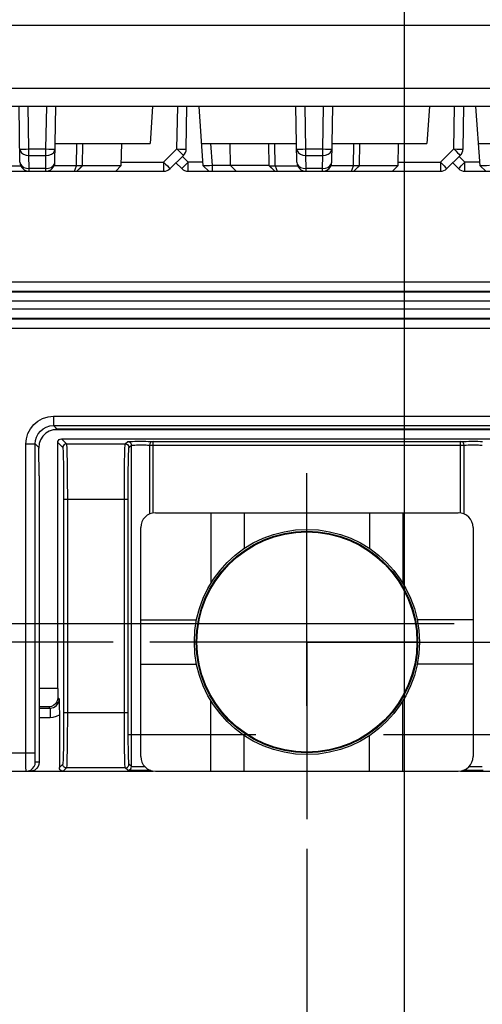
# Model space of a CAD drawing. Extents: x 0 to 420, y 0 to 297.
# Tile 67 of 86: x 286 to 295, y 153 to 171. Entities that reach past the tile are written whole.
import ezdxf

# ---------------------------------------------------------------- set-up
doc = ezdxf.new("R2010")
doc.units = 0
doc.header["$LTSCALE"] = 23.1
doc.linetypes.add('CENTER', pattern=[0.6, 0.375, -0.075, 0.075, -0.075])
doc.linetypes.add('HIDDEN', pattern=[0.2, 0.1, -0.1])
doc.layers.get('0').update_dxf_attribs({"linetype": 'CONTINUOUS'})
for name, color, linetype in [('ALL_AXIS', 7, 'CONTINUOUS'), ('ALL_CURVE', 7, 'CONTINUOUS'), ('ALL_DIM', 7, 'CONTINUOUS'), ('ALL_FEATURES', 7, 'CONTINUOUS')]:
    doc.layers.add(name, color=color, linetype=linetype)
doc.dimstyles.get("Standard").update_dxf_attribs({"dimtxt": 2.5, "dimasz": 2.5, "dimexe": 1.25, "dimexo": 0.625, "dimtad": 1, "dimcen": 2.5, "dimazin": 3, "dimtfac": 1, "dimtmove": 0, "dimatfit": 3})

# ---------------------------------------------------------------- blocks, each defined once
blk = doc.blocks.new('_OPEN')
at = {"color": 0, "linetype": 'BYBLOCK'}
for p, q in [((0, 0), (-1, 0.25)), ((-1, -0.25), (0, 0)), ((-1, 0), (0, 0))]:
    blk.add_line(p, q, dxfattribs=at)
blk = doc.blocks.new('*D8')
at = {"layer": 'ALL_DIM', "color": 2, "linetype": 'CONTINUOUS'}
for p, q in [((271.723, 180.567), (271.723, 139.138)), ((291.723, 180.237), (291.723, 176.222)), ((291.723, 176.222), (293.347, 174.342)), ((293.347, 174.342), (293.347, 139.138)), ((271.723, 140.138), (266.723, 140.138)), ((266.723, 140.138), (282.535, 140.138)), ((331.809, 140.138), (282.535, 140.138)), ((293.347, 140.138), (331.809, 140.138))]:
    blk.add_line(p, q, dxfattribs=at)
at = {"layer": 'ALL_DIM', "color": 2, "linetype": 'CONTINUOUS', "xscale": 2, "yscale": 2, "zscale": 2}
blk.add_blockref('_OPEN', (271.723, 140.138), dxfattribs=at)
at = {"layer": 'ALL_DIM', "color": 2, "linetype": 'CONTINUOUS', "xscale": 2, "yscale": 2, "zscale": 2, "rotation": 180}
blk.add_blockref('_OPEN', (293.347, 140.138), dxfattribs=at)
blk = doc.blocks.new('*D9')
at = {"layer": 'ALL_DIM', "color": 2, "linetype": 'CONTINUOUS'}
for p, q in [((309.223, 176.371), (309.223, 129.138)), ((263.423, 153.338), (263.423, 120.097)), ((309.223, 125.138), (309.223, 120.097)), ((263.423, 121.097), (286.323, 121.097)), ((309.223, 121.097), (286.323, 121.097))]:
    blk.add_line(p, q, dxfattribs=at)
at = {"layer": 'ALL_DIM', "color": 2, "linetype": 'CONTINUOUS', "xscale": 2, "yscale": 2, "zscale": 2, "rotation": 180}
blk.add_blockref('_OPEN', (263.423, 121.097), dxfattribs=at)
at = {"layer": 'ALL_DIM', "color": 2, "linetype": 'CONTINUOUS', "xscale": 2, "yscale": 2, "zscale": 2}
blk.add_blockref('_OPEN', (309.223, 121.097), dxfattribs=at)
blk = doc.blocks.new('*D11')
at = {"layer": 'ALL_DIM', "color": 2, "linetype": 'CONTINUOUS'}
for p, q in [((291.59, 156.071), (291.59, 142.138)), ((299.256, 156.071), (299.256, 133.138)), ((291.59, 138.138), (291.59, 133.138)), ((291.59, 134.138), (295.423, 134.138)), ((299.256, 134.138), (295.423, 134.138))]:
    blk.add_line(p, q, dxfattribs=at)
at = {"layer": 'ALL_DIM', "color": 2, "linetype": 'CONTINUOUS', "xscale": 2, "yscale": 2, "zscale": 2, "rotation": 180}
blk.add_blockref('_OPEN', (291.59, 134.138), dxfattribs=at)
at = {"layer": 'ALL_DIM', "color": 2, "linetype": 'CONTINUOUS', "xscale": 2, "yscale": 2, "zscale": 2}
blk.add_blockref('_OPEN', (299.256, 134.138), dxfattribs=at)
blk = doc.blocks.new('*D12')
at = {"layer": 'ALL_DIM', "color": 2, "linetype": 'CONTINUOUS'}
for p, q in [((263.423, 155.971), (263.423, 133.138)), ((291.59, 156.071), (291.59, 133.138)), ((263.423, 134.138), (277.506, 134.138)), ((291.59, 134.138), (277.506, 134.138))]:
    blk.add_line(p, q, dxfattribs=at)
at = {"layer": 'ALL_DIM', "color": 2, "linetype": 'CONTINUOUS', "xscale": 2, "yscale": 2, "zscale": 2, "rotation": 180}
blk.add_blockref('_OPEN', (263.423, 134.138), dxfattribs=at)
at = {"layer": 'ALL_DIM', "color": 2, "linetype": 'CONTINUOUS', "xscale": 2, "yscale": 2, "zscale": 2}
blk.add_blockref('_OPEN', (291.59, 134.138), dxfattribs=at)
blk = doc.blocks.new('*D15')
at = {"layer": 'ALL_DIM', "color": 2, "linetype": 'CONTINUOUS'}
for p, q in [((251.704, 160.138), (251.704, 165.138)), ((251.704, 165.138), (251.704, 159.971)), ((259.256, 160.138), (250.704, 160.138)), ((251.704, 153.586), (251.704, 159.971)), ((288.09, 159.805), (250.704, 159.805)), ((251.704, 159.805), (251.704, 153.586))]:
    blk.add_line(p, q, dxfattribs=at)
at = {"layer": 'ALL_DIM', "color": 2, "linetype": 'CONTINUOUS', "xscale": 2, "yscale": 2, "zscale": 2}
for p, rotation in [((251.704, 160.138), 270), ((251.704, 159.805), 90)]:
    blk.add_blockref('_OPEN', p, dxfattribs=dict(at, rotation=rotation))
blk = doc.blocks.new('*D34')
at = {"layer": 'ALL_DIM', "color": 2, "linetype": 'CONTINUOUS'}
for p, q in [((301.456, 181.248), (301.456, 126.138)), ((263.423, 155.971), (263.423, 126.138)), ((263.423, 127.138), (282.44, 127.138)), ((301.456, 127.138), (282.44, 127.138))]:
    blk.add_line(p, q, dxfattribs=at)
at = {"layer": 'ALL_DIM', "color": 2, "linetype": 'CONTINUOUS', "xscale": 2, "yscale": 2, "zscale": 2, "rotation": 180}
blk.add_blockref('_OPEN', (263.423, 127.138), dxfattribs=at)
at = {"layer": 'ALL_DIM', "color": 2, "linetype": 'CONTINUOUS', "xscale": 2, "yscale": 2, "zscale": 2}
blk.add_blockref('_OPEN', (301.456, 127.138), dxfattribs=at)

msp = doc.modelspace()

# ---------------------------------------------------------------- linework, layer by layer
at = {"color": 7, "linetype": 'CONTINUOUS'}
msp.add_circle((291.59, 159.805), 2, dxfattribs=at)
at = {"color": 9, "linetype": 'CONTINUOUS'}
msp.add_circle((291.59, 159.805), 1.987, dxfattribs=at)
at = {"layer": 'ALL_AXIS', "color": 7, "linetype": 'CENTER'}
for p, q in [((291.59, 159.805), (291.59, 162.853)), ((285.59, 160.138), (305.256, 160.138)), ((291.59, 159.805), (288.755, 159.805)), ((291.59, 159.805), (302.098, 159.805)), ((291.59, 159.805), (291.59, 156.609))]:
    msp.add_line(p, q, dxfattribs=at)
at = {"layer": 'ALL_AXIS', "color": 7, "linetype": 'CONTINUOUS'}
for p, q in [((289.856, 162.138), (289.856, 160.868)), ((290.456, 162.138), (290.456, 161.493)), ((292.723, 162.138), (292.723, 161.493)), ((293.323, 162.138), (293.323, 160.868)), ((288.59, 160.205), (289.596, 160.205)), ((294.59, 160.205), (293.583, 160.205)), ((288.59, 159.405), (289.596, 159.405)), ((294.59, 159.405), (293.583, 159.405)), ((289.856, 157.471), (289.856, 158.742)), ((293.323, 157.471), (293.323, 158.742)), ((290.456, 157.471), (290.456, 158.117)), ((292.723, 157.471), (292.723, 158.117))]:
    msp.add_line(p, q, dxfattribs=at)
msp.add_circle((291.59, 159.805), 2.033, dxfattribs=at)
at = {"layer": 'ALL_CURVE', "color": 40, "linetype": 'CONTINUOUS'}
for p, q in [((291.59, 158.655), (291.59, 160.955)), ((293.576, 159.805), (289.603, 159.805))]:
    msp.add_line(p, q, dxfattribs=at)
at = {"layer": 'ALL_FEATURES', "color": 9, "linetype": 'CONTINUOUS'}
for p, q in [((260.08, 170.942), (330.766, 170.942)), ((330.786, 169.799), (260.061, 169.799)), ((286.57, 168.706), (286.556, 169.471)), ((286.876, 168.706), (286.89, 169.471)), ((289.243, 168.706), (289.257, 169.471)), ((291.57, 168.706), (291.556, 169.471)), ((291.876, 168.706), (291.89, 169.471)), ((294.243, 168.706), (294.257, 169.471)), ((286.57, 168.706), (286.876, 168.706)), ((286.57, 168.59), (286.57, 168.706)), ((286.876, 168.59), (286.876, 168.706)), ((287.43, 168.399), (287.437, 168.805)), ((289.001, 168.469), (289.243, 168.706)), ((289.885, 168.405), (289.857, 168.805)), ((291.016, 168.399), (291.01, 168.805)), ((291.57, 168.706), (291.876, 168.706)), ((291.57, 168.59), (291.57, 168.706)), ((291.876, 168.59), (291.876, 168.706)), ((292.43, 168.399), (292.437, 168.805)), ((294.001, 168.469), (294.243, 168.706)), ((286.57, 168.59), (286.876, 168.59)), ((286.574, 168.353), (286.57, 168.59)), ((286.872, 168.353), (286.876, 168.59)), ((289.445, 168.469), (289.341, 168.571)), ((291.57, 168.59), (291.876, 168.59)), ((291.574, 168.353), (291.57, 168.59)), ((291.872, 168.353), (291.876, 168.59)), ((294.445, 168.469), (294.341, 168.571)), ((286.872, 168.353), (286.574, 168.353)), ((286.574, 168.305), (286.574, 168.353)), ((286.872, 168.305), (286.872, 168.353)), ((287.394, 168.305), (287.43, 168.399)), ((288.239, 168.469), (289.001, 168.469)), ((289.001, 168.469), (289.001, 168.305)), ((289.713, 168.469), (289.445, 168.469)), ((289.445, 168.305), (289.445, 168.469)), ((291.016, 168.399), (291.052, 168.305)), ((291.872, 168.353), (291.574, 168.353)), ((291.574, 168.305), (291.574, 168.353)), ((291.872, 168.305), (291.872, 168.353)), ((292.394, 168.305), (292.43, 168.399)), ((293.239, 168.469), (294.001, 168.469)), ((294.001, 168.469), (294.001, 168.305)), ((294.713, 168.469), (294.445, 168.469)), ((294.445, 168.305), (294.445, 168.469)), ((320.396, 166.302), (270.451, 166.302)), ((320.574, 166.123), (270.272, 166.123)), ((320.396, 166.135), (270.451, 166.135)), ((320.769, 165.957), (270.077, 165.957)), ((270.074, 165.819), (320.772, 165.819)), ((270.27, 165.653), (320.576, 165.653)), ((270.451, 165.641), (320.396, 165.641)), ((270.451, 165.474), (320.396, 165.474)), ((287.015, 163.88), (303.832, 163.88)), ((287.015, 163.88), (287.015, 163.713)), ((287.015, 163.713), (303.832, 163.713)), ((287.015, 163.713), (287.081, 163.647)), ((286.515, 163.38), (286.681, 163.38)), ((286.515, 157.805), (286.515, 163.38)), ((286.681, 163.38), (286.748, 163.314)), ((286.681, 157.805), (286.681, 163.38)), ((287.09, 163.405), (287.18, 163.314)), ((287.156, 163.471), (287.247, 163.381)), ((287.247, 163.381), (288.31, 163.381)), ((288.31, 163.381), (288.354, 163.425)), ((288.811, 163.426), (294.366, 163.426)), ((288.811, 162.133), (288.811, 163.426)), ((294.366, 162.133), (294.366, 163.426)), ((288.376, 163.314), (288.42, 163.358)), ((288.42, 157.555), (288.42, 163.358)), ((288.747, 163.359), (294.43, 163.359)), ((288.747, 163.359), (288.747, 162.114)), ((294.43, 162.115), (294.43, 163.359)), ((287.196, 162.381), (288.36, 162.381)), ((287.196, 162.381), (287.196, 158.533)), ((287.263, 162.381), (287.263, 158.533)), ((288.294, 158.533), (288.294, 162.381)), ((288.36, 158.533), (288.36, 162.381)), ((287.09, 158.966), (286.756, 158.966)), ((287.116, 158.777), (287.091, 158.802)), ((286.931, 158.632), (286.756, 158.632)), ((286.756, 158.612), (286.951, 158.612)), ((286.951, 158.612), (286.931, 158.632)), ((286.951, 158.612), (286.951, 158.445)), ((286.756, 158.445), (286.951, 158.445)), ((287.196, 158.533), (288.36, 158.533)), ((270.112, 157.805), (286.681, 157.805)), ((286.756, 157.638), (286.684, 157.638)), ((287.18, 157.599), (287.119, 157.538)), ((287.247, 157.533), (287.186, 157.471)), ((288.31, 157.533), (287.247, 157.533)), ((288.354, 157.489), (288.31, 157.533)), ((288.42, 157.555), (288.376, 157.599))]:
    msp.add_line(p, q, dxfattribs=at)
at = {"layer": 'ALL_FEATURES', "color": 7, "linetype": 'CONTINUOUS'}
for p, q in [((330.975, 169.471), (259.871, 169.471)), ((286.407, 168.469), (286.39, 169.471)), ((287.039, 168.469), (287.056, 169.471)), ((288.803, 169.471), (288.756, 168.805)), ((289.41, 168.706), (289.423, 169.471)), ((289.718, 168.399), (289.643, 169.471)), ((291.407, 168.469), (291.39, 169.471)), ((292.039, 168.469), (292.056, 169.471)), ((293.803, 169.471), (293.756, 168.805)), ((294.41, 168.706), (294.423, 169.471)), ((294.718, 168.399), (294.643, 169.471)), ((287.045, 168.805), (288.756, 168.805)), ((287.538, 168.405), (287.545, 168.805)), ((288.238, 168.405), (288.245, 168.805)), ((289.69, 168.805), (291.401, 168.805)), ((290.208, 168.405), (290.201, 168.805)), ((290.908, 168.405), (290.901, 168.805)), ((292.045, 168.805), (293.756, 168.805)), ((292.538, 168.405), (292.545, 168.805)), ((293.238, 168.405), (293.245, 168.805)), ((294.69, 168.805), (296.401, 168.805)), ((289.118, 168.353), (289.36, 168.59)), ((294.118, 168.353), (294.36, 168.59)), ((286.016, 168.399), (286.424, 168.399)), ((287.43, 168.399), (287.023, 168.399)), ((287.436, 168.305), (287.538, 168.405)), ((287.476, 168.344), (287.538, 168.404)), ((287.538, 168.405), (288.238, 168.405)), ((287.538, 168.405), (287.538, 168.404)), ((288.238, 168.405), (288.136, 168.305)), ((289.328, 168.353), (289.223, 168.456)), ((289.82, 168.305), (289.718, 168.399)), ((290.908, 168.405), (289.885, 168.405)), ((289.885, 168.305), (289.885, 168.405)), ((290.31, 168.305), (290.208, 168.405)), ((290.908, 168.405), (290.966, 168.348)), ((290.908, 168.405), (290.909, 168.404)), ((290.909, 168.404), (291.01, 168.305)), ((291.016, 168.399), (291.424, 168.399)), ((292.43, 168.399), (292.023, 168.399)), ((292.436, 168.305), (292.538, 168.405)), ((292.476, 168.344), (292.538, 168.404)), ((292.538, 168.405), (293.238, 168.405)), ((292.538, 168.405), (292.538, 168.404)), ((293.238, 168.405), (293.136, 168.305)), ((294.328, 168.353), (294.223, 168.456)), ((294.82, 168.305), (294.718, 168.399)), ((284.445, 168.305), (289.001, 168.305)), ((289.445, 168.305), (294.001, 168.305)), ((294.445, 168.305), (299.001, 168.305)), ((303.84, 163.638), (287.006, 163.638)), ((287.081, 163.647), (287.007, 163.638)), ((303.765, 163.647), (287.081, 163.647)), ((287.09, 158.966), (287.09, 163.405)), ((287.156, 163.471), (303.69, 163.471)), ((286.748, 163.314), (286.748, 163.305)), ((286.756, 162.805), (286.748, 163.305)), ((286.756, 162.805), (286.756, 157.638)), ((288.856, 162.138), (294.323, 162.138)), ((288.59, 157.738), (288.59, 161.871)), ((294.59, 161.871), (294.59, 157.738)), ((287.119, 158.491), (287.119, 157.538)), ((265.256, 157.471), (288.811, 157.471)), ((288.856, 157.471), (294.323, 157.471)), ((294.366, 157.471), (296.477, 157.471))]:
    msp.add_line(p, q, dxfattribs=at)
at = {"layer": 'ALL_FEATURES', "color": 8, "linetype": 'HIDDEN'}
msp.add_line((265.256, 158.138), (325.59, 158.138), dxfattribs=at)
at = {"layer": 'ALL_FEATURES', "color": 9, "linetype": 'CONTINUOUS'}
for points in [[(286.403, 168.706), (286.411, 168.705), (286.435, 168.705), (286.472, 168.705), (286.518, 168.705), (286.57, 168.706)], [(286.403, 168.706), (286.412, 168.67), (286.436, 168.637), (286.473, 168.612), (286.519, 168.596), (286.57, 168.59)], [(286.876, 168.59), (286.928, 168.596), (286.974, 168.612), (287.011, 168.637), (287.034, 168.67), (287.043, 168.706)], [(286.876, 168.706), (286.928, 168.705), (286.974, 168.705), (287.011, 168.705), (287.035, 168.705), (287.043, 168.706)], [(289.243, 168.706), (289.295, 168.705), (289.341, 168.705), (289.378, 168.705), (289.402, 168.705), (289.41, 168.706)], [(289.243, 168.706), (289.279, 168.67), (289.311, 168.637), (289.337, 168.612), (289.354, 168.596), (289.36, 168.59)], [(291.403, 168.706), (291.411, 168.705), (291.435, 168.705), (291.472, 168.705), (291.518, 168.705), (291.57, 168.706)], [(291.403, 168.706), (291.412, 168.67), (291.436, 168.637), (291.473, 168.612), (291.519, 168.596), (291.57, 168.59)], [(291.876, 168.59), (291.928, 168.596), (291.974, 168.612), (292.011, 168.637), (292.034, 168.67), (292.043, 168.706)], [(291.876, 168.706), (291.928, 168.705), (291.974, 168.705), (292.011, 168.705), (292.035, 168.705), (292.043, 168.706)], [(294.243, 168.706), (294.295, 168.705), (294.341, 168.705), (294.378, 168.705), (294.402, 168.705), (294.41, 168.706)], [(294.243, 168.706), (294.279, 168.67), (294.311, 168.637), (294.337, 168.612), (294.354, 168.596), (294.36, 168.59)], [(286.407, 168.469), (286.416, 168.432), (286.44, 168.4), (286.477, 168.374), (286.523, 168.358), (286.574, 168.353)], [(286.872, 168.353), (286.923, 168.358), (286.97, 168.374), (287.006, 168.4), (287.03, 168.432), (287.039, 168.469)], [(289.001, 168.469), (289.037, 168.432), (289.069, 168.4), (289.095, 168.374), (289.112, 168.358), (289.118, 168.353)], [(289.328, 168.353), (289.334, 168.358), (289.351, 168.374), (289.377, 168.4), (289.409, 168.432), (289.445, 168.469)], [(291.407, 168.469), (291.416, 168.432), (291.44, 168.4), (291.477, 168.374), (291.523, 168.358), (291.574, 168.353)], [(291.872, 168.353), (291.923, 168.358), (291.97, 168.374), (292.006, 168.4), (292.03, 168.432), (292.039, 168.469)], [(294.001, 168.469), (294.037, 168.432), (294.069, 168.4), (294.095, 168.374), (294.112, 168.358), (294.118, 168.353)], [(294.328, 168.353), (294.334, 168.358), (294.351, 168.374), (294.377, 168.4), (294.409, 168.432), (294.445, 168.469)], [(286.515, 163.38), (286.524, 163.476), (286.552, 163.568), (286.596, 163.654), (286.656, 163.729), (286.73, 163.791), (286.816, 163.839), (286.914, 163.87), (287.015, 163.88)], [(286.681, 163.38), (286.688, 163.444), (286.706, 163.506), (286.736, 163.563), (286.776, 163.612), (286.825, 163.654), (286.882, 163.686), (286.947, 163.706), (287.015, 163.713)], [(287.247, 163.381), (287.226, 163.378), (287.208, 163.368), (287.193, 163.353), (287.184, 163.335), (287.18, 163.314)], [(287.247, 163.381), (287.249, 163.374), (287.25, 163.355), (287.252, 163.32), (287.254, 163.264), (287.256, 163.182), (287.258, 163.079), (287.26, 162.964), (287.261, 162.847), (287.262, 162.733), (287.262, 162.625), (287.263, 162.512), (287.263, 162.381)], [(288.294, 162.381), (288.294, 162.48), (288.294, 162.587), (288.295, 162.706), (288.295, 162.832), (288.297, 162.961), (288.298, 163.081), (288.3, 163.181), (288.302, 163.256), (288.304, 163.31), (288.306, 163.346), (288.308, 163.37), (288.31, 163.381)], [(288.31, 163.381), (288.33, 163.378), (288.349, 163.368), (288.364, 163.353), (288.373, 163.335), (288.376, 163.314)], [(288.354, 163.425), (288.374, 163.422), (288.393, 163.412), (288.408, 163.397), (288.417, 163.379), (288.42, 163.358)], [(288.42, 163.358), (288.425, 163.359), (288.437, 163.36), (288.456, 163.361), (288.482, 163.361), (288.512, 163.362), (288.546, 163.362), (288.582, 163.362), (288.619, 163.362), (288.653, 163.362), (288.685, 163.362), (288.712, 163.361), (288.733, 163.36), (288.747, 163.359)], [(288.811, 163.426), (288.786, 163.421), (288.765, 163.406), (288.752, 163.385), (288.747, 163.359)], [(294.43, 163.359), (294.425, 163.385), (294.411, 163.406), (294.391, 163.421), (294.366, 163.426)], [(294.43, 163.359), (294.446, 163.36), (294.469, 163.361), (294.5, 163.362), (294.535, 163.362), (294.574, 163.362), (294.613, 163.362), (294.651, 163.362), (294.686, 163.362), (294.714, 163.361), (294.735, 163.36), (294.748, 163.36), (294.754, 163.359), (294.756, 163.358)], [(287.18, 163.314), (287.182, 163.308), (287.184, 163.29), (287.186, 163.257), (287.188, 163.205), (287.19, 163.129), (287.192, 163.033), (287.193, 162.925), (287.194, 162.816), (287.195, 162.71), (287.196, 162.609), (287.196, 162.503), (287.196, 162.381)], [(288.36, 162.381), (288.36, 162.473), (288.361, 162.574), (288.361, 162.684), (288.362, 162.802), (288.363, 162.922), (288.365, 163.034), (288.367, 163.127), (288.369, 163.198), (288.371, 163.248), (288.372, 163.282), (288.374, 163.304), (288.376, 163.314)], [(286.951, 158.612), (286.984, 158.615), (287.015, 158.625), (287.043, 158.64), (287.068, 158.66), (287.088, 158.685), (287.104, 158.714), (287.113, 158.745), (287.116, 158.777)], [(286.951, 158.445), (287.01, 158.451), (287.066, 158.466), (287.119, 158.491)], [(287.196, 158.533), (287.196, 158.441), (287.196, 158.34), (287.195, 158.23), (287.195, 158.112), (287.193, 157.992), (287.192, 157.879), (287.19, 157.786), (287.188, 157.716), (287.186, 157.666), (287.184, 157.632), (287.182, 157.61), (287.18, 157.599)], [(287.263, 158.533), (287.263, 158.434), (287.263, 158.326), (287.262, 158.208), (287.261, 158.082), (287.26, 157.953), (287.258, 157.833), (287.256, 157.733), (287.255, 157.658), (287.253, 157.604), (287.251, 157.568), (287.249, 157.544), (287.247, 157.533)], [(288.31, 157.533), (288.308, 157.54), (288.306, 157.558), (288.304, 157.594), (288.302, 157.65), (288.3, 157.731), (288.298, 157.834), (288.297, 157.949), (288.296, 158.067), (288.295, 158.18), (288.294, 158.289), (288.294, 158.402), (288.294, 158.533)], [(288.376, 157.599), (288.375, 157.606), (288.373, 157.623), (288.371, 157.656), (288.369, 157.709), (288.367, 157.785), (288.365, 157.881), (288.363, 157.988), (288.362, 158.098), (288.361, 158.204), (288.361, 158.305), (288.36, 158.411), (288.36, 158.533)], [(286.518, 157.471), (286.517, 157.478), (286.517, 157.496), (286.516, 157.525), (286.516, 157.565), (286.515, 157.613), (286.515, 157.669), (286.515, 157.734), (286.515, 157.805)], [(286.684, 157.638), (286.684, 157.641), (286.683, 157.65), (286.683, 157.665), (286.682, 157.685), (286.682, 157.709), (286.682, 157.737), (286.681, 157.769), (286.681, 157.805)], [(286.518, 157.471), (286.561, 157.477), (286.601, 157.494), (286.635, 157.52), (286.662, 157.555), (286.679, 157.595), (286.684, 157.638)], [(287.247, 157.533), (287.226, 157.536), (287.208, 157.546), (287.193, 157.56), (287.184, 157.579), (287.18, 157.599)], [(288.31, 157.533), (288.33, 157.536), (288.349, 157.546), (288.364, 157.56), (288.373, 157.579), (288.376, 157.599)], [(288.354, 157.489), (288.374, 157.492), (288.393, 157.502), (288.408, 157.516), (288.417, 157.535), (288.42, 157.555)], [(288.668, 157.552), (288.654, 157.552), (288.62, 157.552), (288.584, 157.551), (288.548, 157.552), (288.514, 157.552), (288.484, 157.552), (288.458, 157.553), (288.438, 157.554), (288.425, 157.555), (288.42, 157.555)], [(294.756, 157.555), (294.755, 157.555), (294.749, 157.554), (294.738, 157.554), (294.722, 157.553), (294.698, 157.552), (294.667, 157.552), (294.633, 157.552), (294.597, 157.551), (294.56, 157.552), (294.525, 157.552), (294.512, 157.552)]]:
    msp.add_lwpolyline(points, dxfattribs=at)
at = {"layer": 'ALL_FEATURES', "color": 7, "linetype": 'CONTINUOUS'}
for points in [[(287.538, 168.404), (287.533, 168.403), (287.519, 168.402), (287.496, 168.401), (287.466, 168.4), (287.43, 168.399)], [(289.885, 168.405), (289.833, 168.403), (289.787, 168.401), (289.75, 168.4), (289.726, 168.399), (289.718, 168.399)], [(290.909, 168.404), (290.913, 168.403), (290.928, 168.402), (290.951, 168.401), (290.981, 168.4), (291.016, 168.399)], [(292.538, 168.404), (292.533, 168.403), (292.519, 168.402), (292.496, 168.401), (292.466, 168.4), (292.43, 168.399)], [(294.885, 168.405), (294.833, 168.403), (294.787, 168.401), (294.75, 168.4), (294.726, 168.399), (294.718, 168.399)], [(287.007, 163.638), (286.936, 163.614), (286.873, 163.574), (286.82, 163.521), (286.781, 163.458), (286.756, 163.388), (286.748, 163.314)], [(287.09, 163.405), (287.093, 163.425), (287.103, 163.444), (287.117, 163.459), (287.136, 163.468), (287.156, 163.471)], [(288.354, 163.425), (288.36, 163.426), (288.377, 163.427), (288.404, 163.427), (288.44, 163.428), (288.483, 163.429), (288.53, 163.429), (288.581, 163.429), (288.631, 163.429), (288.68, 163.429), (288.724, 163.428), (288.761, 163.428), (288.791, 163.427), (288.811, 163.426)], [(294.366, 163.426), (294.388, 163.427), (294.421, 163.428), (294.464, 163.428), (294.513, 163.429), (294.567, 163.429), (294.622, 163.429), (294.675, 163.429), (294.724, 163.428), (294.764, 163.428)], [(287.09, 158.966), (287.09, 158.909), (287.09, 158.854), (287.091, 158.802)], [(287.091, 158.802), (287.086, 158.763), (287.073, 158.725), (287.05, 158.69), (287.019, 158.662), (286.978, 158.641), (286.931, 158.632)], [(287.116, 158.777), (287.117, 158.718), (287.118, 158.661), (287.118, 158.603), (287.119, 158.546), (287.119, 158.491)], [(286.756, 157.638), (286.751, 157.595), (286.734, 157.555), (286.708, 157.52), (286.673, 157.494), (286.633, 157.477), (286.59, 157.471)], [(287.186, 157.471), (287.165, 157.475), (287.146, 157.484), (287.132, 157.499), (287.122, 157.517), (287.119, 157.538)], [(288.773, 157.486), (288.762, 157.486), (288.725, 157.486), (288.681, 157.485), (288.633, 157.485), (288.583, 157.485), (288.533, 157.485), (288.486, 157.485), (288.443, 157.486), (288.407, 157.486), (288.379, 157.487), (288.361, 157.488), (288.354, 157.489)], [(294.774, 157.486), (294.741, 157.486), (294.698, 157.485), (294.65, 157.485), (294.6, 157.485), (294.548, 157.485), (294.499, 157.485), (294.454, 157.486), (294.416, 157.486), (294.406, 157.486)]]:
    msp.add_lwpolyline(points, dxfattribs=at)
for centre, radius, start, end in [((289.243, 168.709), 0.167, 314.5, 359), ((294.243, 168.709), 0.167, 314.5, 359), ((286.574, 168.471), 0.167, 181, 270), ((286.872, 168.471), 0.167, 270, 359), ((289.001, 168.471), 0.167, 270, 314.5), ((289.445, 168.471), 0.167, 225.5, 270), ((291.574, 168.471), 0.167, 181, 270), ((291.872, 168.471), 0.167, 270, 359), ((294.001, 168.471), 0.167, 270, 314.5), ((294.445, 168.471), 0.167, 225.5, 270), ((288.856, 161.871), 0.267, 90, 180), ((294.323, 161.871), 0.267, 0, 90), ((288.856, 157.738), 0.267, 180, 270), ((294.323, 157.738), 0.267, 270, 360)]:
    msp.add_arc(centre, radius, start, end, dxfattribs=at)

# ---------------------------------------------------------------- dimensions: what is measured, and where the dimension line sits
at = {"layer": 'ALL_DIM', "color": 2, "linetype": 'CONTINUOUS'}
for base, p1, p2, picture, middle in [((301.456, 127.138), (263.423, 156.971), (301.456, 182.248), '*D34', (275.56, 127.138)), ((291.723, 140.138), (271.723, 181.567), (291.723, 181.237), '*D8', (309.793, 140.138)), ((309.223, 121.097), (263.423, 154.338), (309.223, 177.371), '*D9', (279.336, 121.097)), ((291.59, 134.138), (263.423, 156.971), (291.59, 157.071), '*D12', (272.002, 134.138)), ((299.256, 134.138), (291.59, 157.071), (299.256, 157.071), '*D11', (292.564, 134.138))]:
    dim = msp.add_linear_dim(base=base, p1=p1, p2=p2, dimstyle='Standard', dxfattribs=at)
    dim.commit()
    dim.dimension.update_dxf_attribs({"geometry": picture, "text_midpoint": middle, "dimtype": 128})
dim = msp.add_linear_dim(base=(251.704, 159.805), p1=(260.256, 160.138), p2=(289.09, 159.805), angle=270, dimstyle='Standard', dxfattribs=at)
dim.commit()
dim.dimension.update_dxf_attribs({"geometry": '*D15', "text_midpoint": (251.704, 153.586), "dimtype": 128})

doc.saveas('drawing.dxf')
